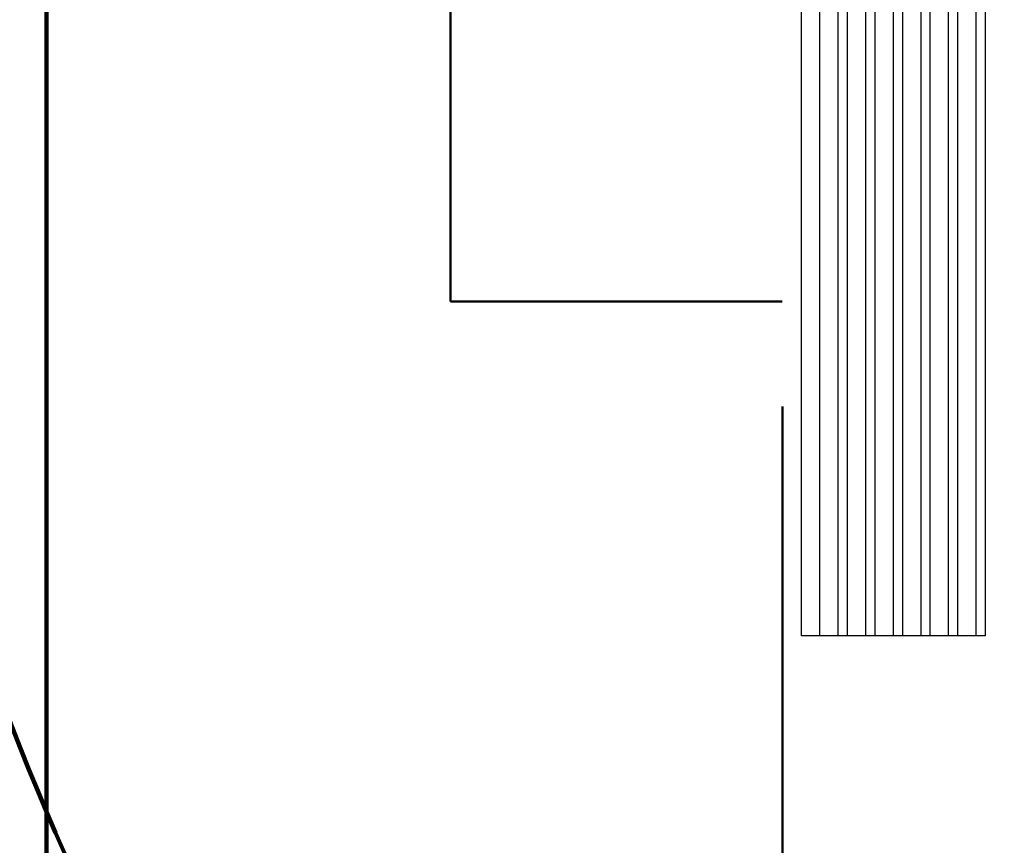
# Model space of a CAD drawing. Header units: millimetres. Extents: x 2204655785 to 2205143108, y 485765510 to 486291538.
# Tile 6 of 156: x 2204893965 to 2204904672, y 486128680 to 486137658. Entities that reach past the tile are written whole.
import ezdxf
from ezdxf.enums import TextEntityAlignment as Align
from ezdxf.lldxf.tags import DXFTag

# ---------------------------------------------------------------- set-up
doc = ezdxf.new("R2010")
doc.units = ezdxf.units.MM
doc.linetypes.add('DASHEDX2', pattern=[38.1, 25.4, -12.7])
doc.linetypes.add('НЕВИДИМАЯX2', pattern=[19.05, 12.7, -6.35])
for name, color, linetype in [('ППР_Дороги рабочие', 30, 'Continuous'), ('ППР_Инлоудеры', 7, 'Continuous'), ('ППР_Опасная зона от крана', 1, 'Continuous'), ('ППР_Панелевозы', 7, 'Continuous'), ('ППР_Разрез', 5, 'Continuous'), ('ППР_Складирование', 7, 'Continuous'), ('ППР_Стрела', 7, 'Continuous')]:
    doc.layers.add(name, color=color, linetype=linetype)
doc.styles.add('ППРк_М1-1', font='GOST_Common Italic.ttf', dxfattribs={"height": 800})
doc.styles.add('ППРк_М1-1кран', font='GOST_Common Italic.ttf', dxfattribs={"width": 0.8, "height": 600})
tags = doc.linetypes.add('опасная зона_Кран', pattern='A,30,-8,4,-8,30,-8,4,-8,30,-8,4,[230,Bbox.shx,S=2.5,R=0,X=0,Y=-10],-6', length=148).pattern_tags.tags
tags[24] = DXFTag(74, 5)

# ---------------------------------------------------------------- blocks, each defined once
blk = doc.blocks.new('*U443')
at = {"layer": 'ППР_Опасная зона от крана', "linetype": 'опасная зона_Кран', "lineweight": 80, "ltscale": 100}
blk.add_arc((23215, 0), 50270, 270, 90, dxfattribs=at)
at = {"layer": 'ППР_Стрела', "linetype": 'НЕВИДИМАЯX2', "lineweight": 50, "ltscale": 100}
blk.add_arc((23215, 0), 38700, 270, 90, dxfattribs=at)
at = {"layer": 'ППР_Стрела', "linetype": 'Continuous', "lineweight": 100}
blk.add_arc((23215, 0), 30700, 270, 90, dxfattribs=at)
at = {"style": 'ППРк_М1-1', "width": 0.8}
for tag, p, height, flags in [('ОПАСНАЯ_ЗОНА', (25480.86, 21929.55), 800, 1), ('ОТЛЕТ_ГРУЗА', (25413.72, 20678.22), 800, 1), ('Кол-во_элементов', (2695.66, -1978.25), 1200, 8)]:
    blk.add_attdef(tag, p, '', height=height, dxfattribs=dict(at, flags=flags))
at = {"style": 'ППРк_М1-1', "width": 0.8, "flags": 8}
blk.add_attdef('МАРКА_КРАНА', text='', height=1200, dxfattribs=at).set_placement((8837.5, 818.17), align=Align.CENTER)
blk.add_attdef('ВЫСОТА', text='', height=1200, dxfattribs=at).set_placement((9134.89, -8454.02), align=Align.MIDDLE_CENTER)
at = {"layer": 'Defpoints', "style": 'ППРк_М1-1', "width": 0.8, "flags": 1}
for tag, p in [('МАКСИМАЛЬНАЯ_ДЛИНА_ГРУЗА', (25470.43, 19233.22)), ('ШИРИНА_ГРУЗА', (25397.01, 17803.51))]:
    blk.add_attdef(tag, p, '', height=800, dxfattribs=at)
at = {"layer": 'ППР_Разрез', "style": 'ППРк_М1-1кран', "width": 0.8, "flags": 8}
for tag, p in [('РАЗРЕЗ2', (-1027.85, 55181.17)), ('РАЗРЕЗ', (-1731.87, -54129.29))]:
    blk.add_attdef(tag, p, '', height=800, dxfattribs=at)
at = {"layer": 'ППР_Стрела', "style": 'ППРк_М1-1кран', "width": 0.8, "flags": 8}
for tag, p in [('ВЫСОТА_КРЮКА_ГОРИЗ', (-19652.89, 21607.87)), ('ГАБАРИТ_СТРЕЛЫ', (-25019.84, 21408.72)), ('ВЫСОТА_КРЮКА_НАКЛ', (-20393.31, 20761.66)), ('ВЫЛЕТ', (-16616.63, 14016.8))]:
    blk.add_attdef(tag, p, '', height=800, rotation=317, dxfattribs=at)
blk = doc.blocks.new('A$C1C624D33')
at = {"color": 7, "lineweight": 30, "flags": 128}
for points in [[(0, 0), (0, 2)], [(9, 2), (0, 2)], [(9, 1.8), (0, 1.8)], [(9, 1.6), (0, 1.6)], [(9, 1.5), (0, 1.5)], [(9, 1.3), (0, 1.3)], [(9, 1.2), (0, 1.2)], [(9, 1), (0, 1)], [(9, 0.9), (0, 0.9)], [(9, 0.7), (0, 0.7)], [(9, 0.6), (0, 0.6)], [(9, 0.4), (0, 0.4)], [(9, 0.3), (0, 0.3)], [(9, 0.1), (0, 0.1)], [(9, 0), (0, 0)]]:
    blk.add_lwpolyline(points, dxfattribs=at)
blk = doc.blocks.new('*U684')
at = {"layer": 'ППР_Инлоудеры', "lineweight": 50, "xscale": 1000, "yscale": 1000, "zscale": 1000, "rotation": 74.04553586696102}
blk.add_blockref('A$C1C624D33', (-275, -4602), dxfattribs=at)
blk = doc.blocks.new('*U685')
at = {"layer": 'ППР_Дороги рабочие', "color": 0, "linetype": 'ByBlock', "lineweight": -2, "transparency": 16777216}
blk.add_blockref('*U684', (0, 0), dxfattribs=at)
blk = doc.blocks.new('*U758')
at = {"layer": 'ППР_Панелевозы', "rotation": 292.1483980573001}
blk.add_blockref('*U685', (0, 0), dxfattribs=at)
blk = doc.blocks.new('*U759')
at = {"layer": 'ППР_Дороги рабочие', "color": 0, "linetype": 'ByBlock', "lineweight": -2, "transparency": 16777216}
blk.add_blockref('*U758', (0, 0), dxfattribs=at)
blk = doc.blocks.new('*U757')
at = {"layer": 'ППР_Дороги рабочие', "rotation": 353.8060660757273}
blk.add_blockref('*U759', (0, 0), dxfattribs=at)
blk = doc.blocks.new('*U756')
at = {"layer": 'ППР_Складирование', "color": 0, "linetype": 'ByBlock', "lineweight": -2, "transparency": 16777216}
blk.add_blockref('*U757', (0, 6000), dxfattribs=at)

msp = doc.modelspace()

# ---------------------------------------------------------------- block references
at = {"rotation": 270}
msp.add_blockref('*U443', (2204922508, 486164274), dxfattribs=at)

# ---------------------------------------------------------------- next in the draw order: linework, layer by layer
msp.add_lwpolyline([(2205043258, 486291527), (2205049258, 486291538), (2205049289, 486274116, 0.413702), (2205061289, 486262137), (2205072258, 486262137), (2205072258, 486106029), (2204894258, 486106029), (2204894258, 486206385), (2204918646, 486247176), (2205031315, 486247176, 0.415837), (2205043268, 486259129), (2205043258, 486291527)], format="xyb")
at = {"color": 3, "linetype": 'DASHEDX2', "lineweight": 50, "ltscale": 300}
msp.add_lwpolyline([(2204902258, 486134594), (2204898649, 486134594), (2204898649, 486144493), (2204882793, 486144483), (2204882803, 486127081), (2204880403, 486127081), (2204880403, 486095929), (2204884322, 486095929), (2204884338, 486069572), (2204901997, 486069572), (2204901984, 486080112), (2204902291, 486080112), (2204902258, 486134594)], dxfattribs=at)
at = {"layer": 'ППР_Дороги рабочие', "lineweight": 100}
for p, q in [((2204894258, 486131029), (2204894258, 486206385)), ((2204894258, 486106029), (2204894258, 486131029))]:
    msp.add_line(p, q, dxfattribs=at)

# ---------------------------------------------------------------- next in the draw order: block references
at = {"layer": 'ППР_Складирование', "rotation": 89.99999999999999}
msp.add_blockref('*U756', (2204909463, 486135457), dxfattribs=at)

doc.saveas('drawing.dxf')
